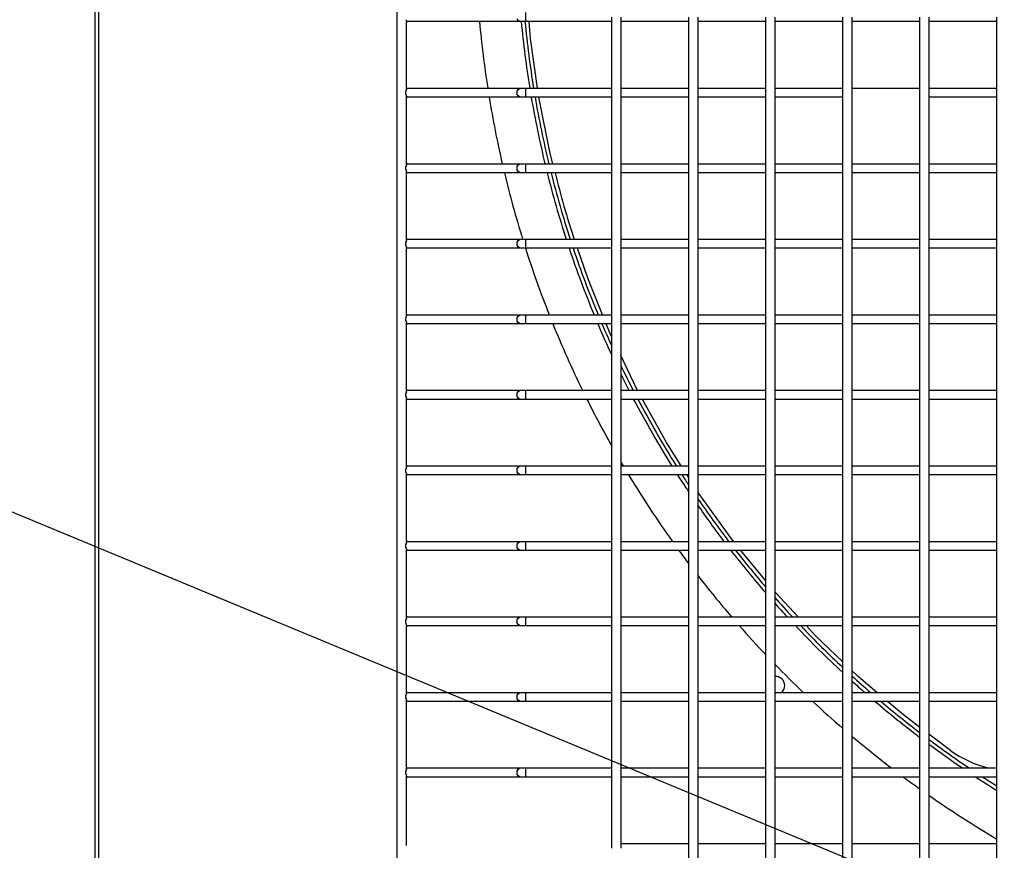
# Model space of a CAD drawing. Header units: millimetres. Extents: x 4 to 3534, y 14 to 98.
# Tile 38 of 161: x 18.18 to 18.506, y 58.299 to 58.574. Entities that reach past the tile are written whole.
import ezdxf

# ---------------------------------------------------------------- set-up
doc = ezdxf.new("R2010")
doc.units = ezdxf.units.MM
doc.header["$MEASUREMENT"] = 0
doc.layers.add('ARQ - EQUIPO CONDENSADORA', color=2, linetype='Continuous')
doc.layers.add('ARQ-TEXTO AMBIENTES', color=2, linetype='Continuous')

msp = doc.modelspace()

# ---------------------------------------------------------------- linework, layer by layer
at = {"layer": 'ARQ - EQUIPO CONDENSADORA', "color": 7, "linetype": 'Continuous'}
for p, q in [((18.20460317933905, 58.22868113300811), (18.20460317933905, 58.98267913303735)), ((18.20585317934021, 58.22868113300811), (18.20585317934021, 58.98267913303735)), ((18.30460317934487, 58.22793013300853), (18.30460317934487, 58.98393013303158)), ((18.34717943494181, 58.57293013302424), (18.34717943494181, 58.57593013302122)), ((18.37560317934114, 58.54942959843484), (18.37560317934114, 58.57442959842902)), ((18.37860317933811, 58.57443013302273), (18.37860317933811, 58.54943013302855)), ((18.40110317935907, 58.54942959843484), (18.40110317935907, 58.57442959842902)), ((18.40410317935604, 58.57443013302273), (18.40410317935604, 58.54943013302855)), ((18.42660317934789, 58.54942959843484), (18.42660317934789, 58.57442959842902)), ((18.42960317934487, 58.57443013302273), (18.42960317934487, 58.54943013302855)), ((18.45210317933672, 58.54942959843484), (18.45210317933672, 58.57442959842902)), ((18.45510317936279, 58.57443013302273), (18.45510317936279, 58.54943013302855)), ((18.47760317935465, 58.54942959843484), (18.47760317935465, 58.57442959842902)), ((18.48060317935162, 58.57443013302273), (18.48060317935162, 58.54943013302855)), ((18.50310317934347, 58.54942959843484), (18.50310317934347, 58.57442959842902)), ((18.30760317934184, 58.55027959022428), (18.30760317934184, 58.57358067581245)), ((18.30810317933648, 58.57293013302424), (18.30760317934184, 58.57293013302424)), ((18.34550209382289, 58.57293013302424), (18.30810317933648, 58.57293013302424)), ((18.34461254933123, 58.57336947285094), (18.34433984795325, 58.57385610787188)), ((18.34502067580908, 58.57304431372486), (18.34461254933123, 58.57336947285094)), ((18.34550209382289, 58.57293013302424), (18.34502067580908, 58.57304431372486)), ((18.34717943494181, 58.57293013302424), (18.34550209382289, 58.57293013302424)), ((18.37560317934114, 58.57293013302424), (18.34717943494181, 58.57293013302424)), ((18.34871636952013, 58.56737176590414), (18.34825363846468, 58.57293013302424)), ((18.40110317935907, 58.57293013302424), (18.37860317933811, 58.57293013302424)), ((18.42660317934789, 58.57293013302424), (18.40410317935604, 58.57293013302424)), ((18.45210317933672, 58.57293013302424), (18.42960317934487, 58.57293013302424)), ((18.47760317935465, 58.57293013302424), (18.45510317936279, 58.57293013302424)), ((18.50310317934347, 58.57293013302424), (18.48060317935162, 58.57293013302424)), ((18.35105554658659, 58.55093013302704), (18.34871636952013, 58.56737176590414)), ((18.30760317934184, 58.55093013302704), (18.30810317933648, 58.55093013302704)), ((18.30760317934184, 58.5252795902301), (18.30760317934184, 58.54858067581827)), ((18.30810317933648, 58.55093013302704), (18.34550209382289, 58.55093013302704)), ((18.34424408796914, 58.54943013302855), (18.34433984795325, 58.55000415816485)), ((18.34433984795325, 58.5488561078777), (18.34424408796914, 58.54943013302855)), ((18.34433984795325, 58.55000415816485), (18.34461254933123, 58.55049079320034)), ((18.34461254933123, 58.54836947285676), (18.34433984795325, 58.5488561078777)), ((18.34461254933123, 58.55049079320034), (18.34502067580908, 58.55081595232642)), ((18.34502067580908, 58.54804431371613), (18.34461254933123, 58.54836947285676)), ((18.34502067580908, 58.55081595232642), (18.34550209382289, 58.55093013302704)), ((18.34550209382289, 58.55093013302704), (18.34717943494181, 58.55093013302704)), ((18.34717943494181, 58.55093013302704), (18.37560317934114, 58.55093013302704)), ((18.34717943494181, 58.54793013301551), (18.34717943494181, 58.55093013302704)), ((18.37560317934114, 58.52442959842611), (18.37560317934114, 58.54942959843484)), ((18.37860317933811, 58.55093013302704), (18.40110317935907, 58.55093013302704)), ((18.37860317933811, 58.54943013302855), (18.37860317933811, 58.52443013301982)), ((18.40110317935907, 58.52442959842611), (18.40110317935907, 58.54942959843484)), ((18.40410317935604, 58.55093013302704), (18.42660317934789, 58.55093013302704)), ((18.40410317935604, 58.54943013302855), (18.40410317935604, 58.52443013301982)), ((18.42660317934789, 58.52442959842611), (18.42660317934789, 58.54942959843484)), ((18.42960317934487, 58.55093013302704), (18.45210317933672, 58.55093013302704)), ((18.42960317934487, 58.54943013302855), (18.42960317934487, 58.52443013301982)), ((18.45210317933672, 58.52442959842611), (18.45210317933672, 58.54942959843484)), ((18.45510317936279, 58.55093013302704), (18.47760317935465, 58.55093013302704)), ((18.45510317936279, 58.54943013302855), (18.45510317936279, 58.52443013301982)), ((18.47760317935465, 58.52442959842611), (18.47760317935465, 58.54942959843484)), ((18.48060317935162, 58.55093013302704), (18.50310317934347, 58.55093013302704)), ((18.48060317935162, 58.54943013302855), (18.48060317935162, 58.52443013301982)), ((18.50310317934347, 58.52442959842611), (18.50310317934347, 58.54942959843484)), ((18.30810317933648, 58.54793013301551), (18.30760317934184, 58.54793013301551)), ((18.34550209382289, 58.54793013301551), (18.30810317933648, 58.54793013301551)), ((18.34550209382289, 58.54793013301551), (18.34502067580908, 58.54804431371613)), ((18.34717943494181, 58.54793013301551), (18.34550209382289, 58.54793013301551)), ((18.37560317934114, 58.54793013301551), (18.34717943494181, 58.54793013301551)), ((18.35526632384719, 58.52924359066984), (18.35149695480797, 58.54793013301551)), ((18.40110317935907, 58.54793013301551), (18.37860317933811, 58.54793013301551)), ((18.42660317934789, 58.54793013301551), (18.40410317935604, 58.54793013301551)), ((18.45210317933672, 58.54793013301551), (18.42960317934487, 58.54793013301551)), ((18.50310317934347, 58.54793013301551), (18.48060317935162, 58.54793013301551)), ((18.35611046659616, 58.52593013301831), (18.35526632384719, 58.52924359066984)), ((18.30760317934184, 58.52593013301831), (18.30810317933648, 58.52593013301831)), ((18.30810317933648, 58.52593013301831), (18.34550209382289, 58.52593013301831)), ((18.34433984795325, 58.52500415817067), (18.34461254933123, 58.52549079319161)), ((18.34461254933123, 58.52549079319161), (18.34502067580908, 58.52581595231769)), ((18.34502067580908, 58.52581595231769), (18.34550209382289, 58.52593013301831)), ((18.34550209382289, 58.52593013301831), (18.34717943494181, 58.52593013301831)), ((18.34717943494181, 58.52593013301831), (18.37560317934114, 58.52593013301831)), ((18.34717943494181, 58.52293013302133), (18.34717943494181, 58.52593013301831)), ((18.37860317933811, 58.52593013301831), (18.40110317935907, 58.52593013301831)), ((18.40410317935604, 58.52593013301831), (18.42660317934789, 58.52593013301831)), ((18.42960317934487, 58.52593013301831), (18.45210317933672, 58.52593013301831)), ((18.45510317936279, 58.52593013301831), (18.47760317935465, 58.52593013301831)), ((18.48060317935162, 58.52593013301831), (18.50310317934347, 58.52593013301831)), ((18.30760317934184, 58.50027959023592), (18.30760317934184, 58.52358067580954)), ((18.30810317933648, 58.52293013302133), (18.30760317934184, 58.52293013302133)), ((18.34550209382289, 58.52293013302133), (18.30810317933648, 58.52293013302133)), ((18.34424408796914, 58.52443013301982), (18.34433984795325, 58.52500415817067)), ((18.34433984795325, 58.52385610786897), (18.34424408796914, 58.52443013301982)), ((18.34461254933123, 58.52336947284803), (18.34433984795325, 58.52385610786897)), ((18.34502067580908, 58.52304431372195), (18.34461254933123, 58.52336947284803)), ((18.34550209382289, 58.52293013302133), (18.34502067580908, 58.52304431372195)), ((18.34717943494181, 58.52293013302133), (18.34550209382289, 58.52293013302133)), ((18.37560317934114, 58.52293013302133), (18.34717943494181, 58.52293013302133)), ((18.37560317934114, 58.49942959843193), (18.37560317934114, 58.52442959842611)), ((18.37860317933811, 58.52443013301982), (18.37860317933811, 58.49943013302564)), ((18.40110317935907, 58.52293013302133), (18.37860317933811, 58.52293013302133)), ((18.40110317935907, 58.49942959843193), (18.40110317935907, 58.52442959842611)), ((18.40410317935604, 58.52443013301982), (18.40410317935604, 58.49943013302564)), ((18.42660317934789, 58.52293013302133), (18.40410317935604, 58.52293013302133)), ((18.42660317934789, 58.49942959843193), (18.42660317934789, 58.52442959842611)), ((18.42960317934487, 58.52443013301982), (18.42960317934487, 58.49943013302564)), ((18.45210317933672, 58.52293013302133), (18.42960317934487, 58.52293013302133)), ((18.45210317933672, 58.49942959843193), (18.45210317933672, 58.52442959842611)), ((18.45510317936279, 58.52443013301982), (18.45510317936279, 58.49943013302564)), ((18.47760317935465, 58.52293013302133), (18.45510317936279, 58.52293013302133)), ((18.47760317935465, 58.49942959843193), (18.47760317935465, 58.52442959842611)), ((18.48060317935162, 58.52443013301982), (18.48060317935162, 58.49943013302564)), ((18.50310317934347, 58.52293013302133), (18.48060317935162, 58.52293013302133)), ((18.50310317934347, 58.49942959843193), (18.50310317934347, 58.52442959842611)), ((18.30760317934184, 58.50093013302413), (18.30810317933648, 58.50093013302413)), ((18.30810317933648, 58.50093013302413), (18.34550209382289, 58.50093013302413)), ((18.34424408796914, 58.49943013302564), (18.34433984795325, 58.50000415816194)), ((18.34433984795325, 58.49885610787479), (18.34424408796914, 58.49943013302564)), ((18.34433984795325, 58.50000415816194), (18.34461254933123, 58.50049079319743)), ((18.34461254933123, 58.50049079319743), (18.34502067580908, 58.50081595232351)), ((18.34502067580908, 58.50081595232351), (18.34550209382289, 58.50093013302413)), ((18.34550209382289, 58.50093013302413), (18.34717943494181, 58.50093013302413)), ((18.34717943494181, 58.50093013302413), (18.37560317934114, 58.50093013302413)), ((18.34717943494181, 58.49793013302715), (18.34717943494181, 58.50093013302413)), ((18.37560317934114, 58.4744295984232), (18.37560317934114, 58.49942959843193)), ((18.37860317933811, 58.50093013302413), (18.40110317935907, 58.50093013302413)), ((18.37860317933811, 58.49943013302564), (18.37860317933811, 58.47443013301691)), ((18.40110317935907, 58.4744295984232), (18.40110317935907, 58.49942959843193)), ((18.40410317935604, 58.50093013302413), (18.42660317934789, 58.50093013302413)), ((18.40410317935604, 58.49943013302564), (18.40410317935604, 58.47443013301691)), ((18.42660317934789, 58.4744295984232), (18.42660317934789, 58.49942959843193)), ((18.42960317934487, 58.50093013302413), (18.45210317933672, 58.50093013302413)), ((18.42960317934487, 58.49943013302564), (18.42960317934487, 58.47443013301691)), ((18.45210317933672, 58.4744295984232), (18.45210317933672, 58.49942959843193)), ((18.45510317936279, 58.50093013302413), (18.47760317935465, 58.50093013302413)), ((18.45510317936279, 58.49943013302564), (18.45510317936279, 58.47443013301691)), ((18.47760317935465, 58.4744295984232), (18.47760317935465, 58.49942959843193)), ((18.48060317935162, 58.50093013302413), (18.50310317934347, 58.50093013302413)), ((18.48060317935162, 58.49943013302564), (18.48060317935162, 58.47443013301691)), ((18.50310317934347, 58.4744295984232), (18.50310317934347, 58.49942959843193)), ((18.30760317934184, 58.47527959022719), (18.30760317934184, 58.49858067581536)), ((18.30810317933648, 58.49793013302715), (18.30760317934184, 58.49793013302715)), ((18.34550209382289, 58.49793013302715), (18.30810317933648, 58.49793013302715)), ((18.34461254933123, 58.49836947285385), (18.34433984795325, 58.49885610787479)), ((18.34502067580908, 58.49804431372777), (18.34461254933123, 58.49836947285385)), ((18.34550209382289, 58.49793013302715), (18.34502067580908, 58.49804431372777)), ((18.34717943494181, 58.49793013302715), (18.34550209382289, 58.49793013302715)), ((18.37560317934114, 58.49793013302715), (18.34717943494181, 58.49793013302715)), ((18.36767723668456, 58.48799151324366), (18.36421552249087, 58.49793013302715)), ((18.40110317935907, 58.49793013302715), (18.37860317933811, 58.49793013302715)), ((18.42660317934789, 58.49793013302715), (18.40410317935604, 58.49793013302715)), ((18.45210317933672, 58.49793013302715), (18.42960317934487, 58.49793013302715)), ((18.47760317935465, 58.49793013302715), (18.45510317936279, 58.49793013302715)), ((18.50310317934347, 58.49793013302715), (18.48060317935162, 58.49793013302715)), ((18.3725862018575, 58.4759301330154), (18.36767723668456, 58.48799151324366)), ((18.30760317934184, 58.4759301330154), (18.30810317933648, 58.4759301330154)), ((18.30760317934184, 58.45027959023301), (18.30760317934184, 58.47358067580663)), ((18.30810317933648, 58.4759301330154), (18.34550209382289, 58.4759301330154)), ((18.34424408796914, 58.47443013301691), (18.34433984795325, 58.47500415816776)), ((18.34433984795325, 58.47385610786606), (18.34424408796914, 58.47443013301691)), ((18.34433984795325, 58.47500415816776), (18.34461254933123, 58.4754907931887)), ((18.34461254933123, 58.47336947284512), (18.34433984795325, 58.47385610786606)), ((18.34461254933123, 58.4754907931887), (18.34502067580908, 58.47581595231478)), ((18.34502067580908, 58.47304431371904), (18.34461254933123, 58.47336947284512)), ((18.34502067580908, 58.47581595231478), (18.34550209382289, 58.4759301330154)), ((18.34550209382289, 58.4759301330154), (18.34717943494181, 58.4759301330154)), ((18.34717943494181, 58.4759301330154), (18.37560317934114, 58.4759301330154)), ((18.34717943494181, 58.47293013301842), (18.34717943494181, 58.4759301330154)), ((18.37560317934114, 58.44942959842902), (18.37560317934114, 58.4744295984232)), ((18.37860317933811, 58.4759301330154), (18.40110317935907, 58.4759301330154)), ((18.37860317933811, 58.47443013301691), (18.37860317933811, 58.44943013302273)), ((18.40110317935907, 58.44942959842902), (18.40110317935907, 58.4744295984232)), ((18.40410317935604, 58.4759301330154), (18.42660317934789, 58.4759301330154)), ((18.40410317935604, 58.47443013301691), (18.40410317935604, 58.44943013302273)), ((18.42660317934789, 58.44942959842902), (18.42660317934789, 58.4744295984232)), ((18.42960317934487, 58.4759301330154), (18.45210317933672, 58.4759301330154)), ((18.42960317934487, 58.47443013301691), (18.42960317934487, 58.44943013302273)), ((18.45210317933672, 58.44942959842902), (18.45210317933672, 58.4744295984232)), ((18.45510317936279, 58.4759301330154), (18.47760317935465, 58.4759301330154)), ((18.45510317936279, 58.47443013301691), (18.45510317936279, 58.44943013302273)), ((18.47760317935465, 58.44942959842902), (18.47760317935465, 58.4744295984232)), ((18.48060317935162, 58.4759301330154), (18.50310317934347, 58.4759301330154)), ((18.48060317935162, 58.47443013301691), (18.48060317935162, 58.44943013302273)), ((18.50310317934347, 58.44942959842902), (18.50310317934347, 58.4744295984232)), ((18.30810317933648, 58.47293013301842), (18.30760317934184, 58.47293013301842)), ((18.34550209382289, 58.47293013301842), (18.30810317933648, 58.47293013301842)), ((18.34550209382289, 58.47293013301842), (18.34502067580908, 58.47304431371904)), ((18.34717943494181, 58.47293013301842), (18.34550209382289, 58.47293013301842)), ((18.37560317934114, 58.47293013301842), (18.34717943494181, 58.47293013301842)), ((18.37523881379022, 58.46941263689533), (18.37380719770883, 58.47293013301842)), ((18.40110317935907, 58.47293013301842), (18.37860317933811, 58.47293013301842)), ((18.42660317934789, 58.47293013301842), (18.40410317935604, 58.47293013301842)), ((18.45210317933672, 58.47293013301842), (18.42960317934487, 58.47293013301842)), ((18.47760317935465, 58.47293013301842), (18.45510317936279, 58.47293013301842)), ((18.50310317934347, 58.47293013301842), (18.48060317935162, 58.47293013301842)), ((18.37560317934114, 58.46865206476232), (18.37523881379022, 58.46941263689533)), ((18.38400675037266, 58.45111055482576), (18.37860317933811, 58.46238990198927)), ((18.30760317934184, 58.45093013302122), (18.30810317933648, 58.45093013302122)), ((18.30810317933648, 58.45093013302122), (18.34550209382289, 58.45093013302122)), ((18.34433984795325, 58.45000415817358), (18.34461254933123, 58.45049079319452)), ((18.34461254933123, 58.45049079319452), (18.34502067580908, 58.4508159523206)), ((18.34502067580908, 58.4508159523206), (18.34550209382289, 58.45093013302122)), ((18.34550209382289, 58.45093013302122), (18.34717943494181, 58.45093013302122)), ((18.34717943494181, 58.45093013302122), (18.37560317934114, 58.45093013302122)), ((18.34717943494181, 58.44793013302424), (18.34717943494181, 58.45093013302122)), ((18.37860317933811, 58.45093013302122), (18.40110317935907, 58.45093013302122)), ((18.38410695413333, 58.45093013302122), (18.38400675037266, 58.45111055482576)), ((18.40410317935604, 58.45093013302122), (18.42660317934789, 58.45093013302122)), ((18.42960317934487, 58.45093013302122), (18.45210317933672, 58.45093013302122)), ((18.45510317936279, 58.45093013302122), (18.47760317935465, 58.45093013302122)), ((18.48060317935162, 58.45093013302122), (18.50310317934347, 58.45093013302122)), ((18.30760317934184, 58.42527959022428), (18.30760317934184, 58.44858067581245)), ((18.30810317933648, 58.44793013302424), (18.30760317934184, 58.44793013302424)), ((18.34550209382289, 58.44793013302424), (18.30810317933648, 58.44793013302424)), ((18.34424408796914, 58.44943013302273), (18.34433984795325, 58.45000415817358)), ((18.34433984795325, 58.44885610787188), (18.34424408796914, 58.44943013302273)), ((18.34461254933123, 58.44836947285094), (18.34433984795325, 58.44885610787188)), ((18.34502067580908, 58.44804431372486), (18.34461254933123, 58.44836947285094)), ((18.34550209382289, 58.44793013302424), (18.34502067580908, 58.44804431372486)), ((18.34717943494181, 58.44793013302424), (18.34550209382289, 58.44793013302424)), ((18.37560317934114, 58.44793013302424), (18.34717943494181, 58.44793013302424)), ((18.37560317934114, 58.42442959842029), (18.37560317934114, 58.44942959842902)), ((18.37860317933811, 58.44943013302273), (18.37860317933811, 58.424430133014)), ((18.40110317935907, 58.44793013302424), (18.37860317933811, 58.44793013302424)), ((18.3937283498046, 58.43360633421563), (18.38577311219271, 58.44793013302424)), ((18.40110317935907, 58.42442959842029), (18.40110317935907, 58.44942959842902)), ((18.40410317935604, 58.44943013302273), (18.40410317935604, 58.424430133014)), ((18.42660317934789, 58.44793013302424), (18.40410317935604, 58.44793013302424)), ((18.42660317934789, 58.42442959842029), (18.42660317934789, 58.44942959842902)), ((18.42960317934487, 58.44943013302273), (18.42960317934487, 58.424430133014)), ((18.45210317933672, 58.44793013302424), (18.42960317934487, 58.44793013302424)), ((18.45210317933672, 58.42442959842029), (18.45210317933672, 58.44942959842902)), ((18.45510317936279, 58.44943013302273), (18.45510317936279, 58.424430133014)), ((18.47760317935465, 58.44793013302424), (18.45510317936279, 58.44793013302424)), ((18.47760317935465, 58.42442959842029), (18.47760317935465, 58.44942959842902)), ((18.48060317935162, 58.44943013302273), (18.48060317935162, 58.424430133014)), ((18.50310317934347, 58.44793013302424), (18.48060317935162, 58.44793013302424)), ((18.50310317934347, 58.42442959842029), (18.50310317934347, 58.44942959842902)), ((18.39861128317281, 58.42593013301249), (18.3937283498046, 58.43360633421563)), ((18.30760317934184, 58.42593013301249), (18.30810317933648, 58.42593013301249)), ((18.30810317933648, 58.42593013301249), (18.34550209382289, 58.42593013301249)), ((18.34424408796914, 58.424430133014), (18.34433984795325, 58.42500415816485)), ((18.34433984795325, 58.42385610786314), (18.34424408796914, 58.424430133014)), ((18.34433984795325, 58.42500415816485), (18.34461254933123, 58.42549079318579)), ((18.34461254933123, 58.42549079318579), (18.34502067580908, 58.42581595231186)), ((18.34502067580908, 58.42581595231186), (18.34550209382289, 58.42593013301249)), ((18.34550209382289, 58.42593013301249), (18.34717943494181, 58.42593013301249)), ((18.34717943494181, 58.42593013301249), (18.37560317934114, 58.42593013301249)), ((18.34717943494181, 58.42293013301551), (18.34717943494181, 58.42593013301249)), ((18.37560317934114, 58.39942959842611), (18.37560317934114, 58.42442959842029)), ((18.37860317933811, 58.42593013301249), (18.40110317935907, 58.42593013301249)), ((18.37860317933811, 58.424430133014), (18.37860317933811, 58.39943013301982)), ((18.40110317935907, 58.39942959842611), (18.40110317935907, 58.42442959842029)), ((18.40410317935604, 58.42593013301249), (18.42660317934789, 58.42593013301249)), ((18.40410317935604, 58.424430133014), (18.40410317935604, 58.39943013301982)), ((18.42660317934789, 58.39942959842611), (18.42660317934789, 58.42442959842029)), ((18.42960317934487, 58.42593013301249), (18.45210317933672, 58.42593013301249)), ((18.42960317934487, 58.424430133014), (18.42960317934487, 58.39943013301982)), ((18.45210317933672, 58.39942959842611), (18.45210317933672, 58.42442959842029)), ((18.45510317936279, 58.42593013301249), (18.47760317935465, 58.42593013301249)), ((18.45510317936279, 58.424430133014), (18.45510317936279, 58.39943013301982)), ((18.47760317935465, 58.39942959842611), (18.47760317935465, 58.42442959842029)), ((18.48060317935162, 58.42593013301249), (18.50310317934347, 58.42593013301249)), ((18.48060317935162, 58.424430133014), (18.48060317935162, 58.39943013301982)), ((18.50310317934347, 58.39942959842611), (18.50310317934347, 58.42442959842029)), ((18.30760317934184, 58.4002795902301), (18.30760317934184, 58.42358067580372)), ((18.30810317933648, 58.42293013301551), (18.30760317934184, 58.42293013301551)), ((18.34550209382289, 58.42293013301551), (18.30810317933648, 58.42293013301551)), ((18.34461254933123, 58.42336947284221), (18.34433984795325, 58.42385610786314)), ((18.34502067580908, 58.42304431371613), (18.34461254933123, 58.42336947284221)), ((18.34550209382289, 58.42293013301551), (18.34502067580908, 58.42304431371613)), ((18.34717943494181, 58.42293013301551), (18.34550209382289, 58.42293013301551)), ((18.37560317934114, 58.42293013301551), (18.34717943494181, 58.42293013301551)), ((18.40110317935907, 58.42293013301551), (18.37860317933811, 58.42293013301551)), ((18.40110317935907, 58.42201275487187), (18.40051962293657, 58.42293013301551)), ((18.42660317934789, 58.42293013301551), (18.40410317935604, 58.42293013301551)), ((18.45210317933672, 58.42293013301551), (18.42960317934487, 58.42293013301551)), ((18.47760317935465, 58.42293013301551), (18.45510317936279, 58.42293013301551)), ((18.50310317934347, 58.42293013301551), (18.48060317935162, 58.42293013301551)), ((18.40442173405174, 58.4167958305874), (18.40410317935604, 58.4172966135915)), ((18.4159262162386, 58.40093013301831), (18.40442173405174, 58.4167958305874)), ((18.30760317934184, 58.40093013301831), (18.30810317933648, 58.40093013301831)), ((18.30760317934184, 58.37527959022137), (18.30760317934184, 58.39858067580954)), ((18.30810317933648, 58.40093013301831), (18.34550209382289, 58.40093013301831)), ((18.34424408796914, 58.39943013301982), (18.34433984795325, 58.40000415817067)), ((18.34433984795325, 58.39885610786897), (18.34424408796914, 58.39943013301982)), ((18.34433984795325, 58.40000415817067), (18.34461254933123, 58.40049079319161)), ((18.34461254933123, 58.39836947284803), (18.34433984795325, 58.39885610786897)), ((18.34461254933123, 58.40049079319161), (18.34502067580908, 58.40081595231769)), ((18.34502067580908, 58.39804431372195), (18.34461254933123, 58.39836947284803)), ((18.34502067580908, 58.40081595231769), (18.34550209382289, 58.40093013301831)), ((18.34550209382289, 58.40093013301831), (18.34717943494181, 58.40093013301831)), ((18.34717943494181, 58.40093013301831), (18.37560317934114, 58.40093013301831)), ((18.34717943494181, 58.39793013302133), (18.34717943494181, 58.40093013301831)), ((18.37560317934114, 58.37442959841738), (18.37560317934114, 58.39942959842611)), ((18.37860317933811, 58.40093013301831), (18.40110317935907, 58.40093013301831)), ((18.37860317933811, 58.39943013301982), (18.37860317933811, 58.37443013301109)), ((18.40110317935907, 58.37442959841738), (18.40110317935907, 58.39942959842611)), ((18.40410317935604, 58.40093013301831), (18.42660317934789, 58.40093013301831)), ((18.40410317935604, 58.39943013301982), (18.40410317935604, 58.37443013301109)), ((18.42660317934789, 58.37442959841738), (18.42660317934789, 58.39942959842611)), ((18.42960317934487, 58.40093013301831), (18.45210317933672, 58.40093013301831)), ((18.42960317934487, 58.39943013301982), (18.42960317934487, 58.37443013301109)), ((18.45210317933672, 58.37442959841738), (18.45210317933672, 58.39942959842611)), ((18.45510317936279, 58.40093013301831), (18.47760317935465, 58.40093013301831)), ((18.45510317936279, 58.39943013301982), (18.45510317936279, 58.37443013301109)), ((18.47760317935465, 58.37442959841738), (18.47760317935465, 58.39942959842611)), ((18.48060317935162, 58.40093013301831), (18.50310317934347, 58.40093013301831)), ((18.48060317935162, 58.39943013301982), (18.48060317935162, 58.37443013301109)), ((18.50310317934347, 58.37442959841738), (18.50310317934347, 58.39942959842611)), ((18.30810317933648, 58.39793013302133), (18.30760317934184, 58.39793013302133)), ((18.34550209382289, 58.39793013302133), (18.30810317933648, 58.39793013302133)), ((18.34550209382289, 58.39793013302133), (18.34502067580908, 58.39804431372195)), ((18.34717943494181, 58.39793013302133), (18.34550209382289, 58.39793013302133)), ((18.37560317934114, 58.39793013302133), (18.34717943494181, 58.39793013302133)), ((18.40110317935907, 58.39793013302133), (18.37860317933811, 58.39793013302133)), ((18.42660317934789, 58.39793013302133), (18.40410317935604, 58.39793013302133)), ((18.42660317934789, 58.38785797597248), (18.4183024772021, 58.39793013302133)), ((18.45210317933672, 58.39793013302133), (18.42960317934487, 58.39793013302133)), ((18.47760317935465, 58.39793013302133), (18.45510317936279, 58.39793013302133)), ((18.50310317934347, 58.39793013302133), (18.48060317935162, 58.39793013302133)), ((18.42979310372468, 58.38398728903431), (18.42960317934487, 58.3842177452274)), ((18.43728866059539, 58.37593013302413), (18.42979310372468, 58.38398728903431)), ((18.30760317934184, 58.37593013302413), (18.30810317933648, 58.37593013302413)), ((18.30810317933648, 58.37593013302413), (18.34550209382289, 58.37593013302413)), ((18.34433984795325, 58.37500415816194), (18.34461254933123, 58.37549079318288)), ((18.34461254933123, 58.37549079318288), (18.34502067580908, 58.37581595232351)), ((18.34502067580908, 58.37581595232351), (18.34550209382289, 58.37593013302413)), ((18.34550209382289, 58.37593013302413), (18.34717943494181, 58.37593013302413)), ((18.34717943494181, 58.37593013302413), (18.37560317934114, 58.37593013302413)), ((18.34717943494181, 58.3729301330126), (18.34717943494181, 58.37593013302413)), ((18.37860317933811, 58.37593013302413), (18.40110317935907, 58.37593013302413)), ((18.40410317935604, 58.37593013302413), (18.42660317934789, 58.37593013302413)), ((18.42960317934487, 58.37593013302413), (18.45210317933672, 58.37593013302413)), ((18.45510317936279, 58.37593013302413), (18.47760317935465, 58.37593013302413)), ((18.48060317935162, 58.37593013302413), (18.50310317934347, 58.37593013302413)), ((18.30760317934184, 58.35027959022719), (18.30760317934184, 58.37358067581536)), ((18.30810317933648, 58.3729301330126), (18.30760317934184, 58.3729301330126)), ((18.34550209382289, 58.3729301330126), (18.30810317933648, 58.3729301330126)), ((18.34424408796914, 58.37443013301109), (18.34433984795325, 58.37500415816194)), ((18.34433984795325, 58.37385610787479), (18.34424408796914, 58.37443013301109)), ((18.34461254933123, 58.3733694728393), (18.34433984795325, 58.37385610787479)), ((18.34502067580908, 58.37304431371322), (18.34461254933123, 58.3733694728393)), ((18.34550209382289, 58.3729301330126), (18.34502067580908, 58.37304431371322)), ((18.34717943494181, 58.3729301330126), (18.34550209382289, 58.3729301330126)), ((18.37560317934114, 58.3729301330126), (18.34717943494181, 58.3729301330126)), ((18.37560317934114, 58.3494295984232), (18.37560317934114, 58.37442959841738)), ((18.37860317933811, 58.37443013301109), (18.37860317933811, 58.34943013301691)), ((18.40110317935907, 58.3729301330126), (18.37860317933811, 58.3729301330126)), ((18.40110317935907, 58.3494295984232), (18.40110317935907, 58.37442959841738)), ((18.40410317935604, 58.37443013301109), (18.40410317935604, 58.34943013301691)), ((18.42660317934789, 58.3729301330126), (18.40410317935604, 58.3729301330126)), ((18.42660317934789, 58.3494295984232), (18.42660317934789, 58.37442959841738)), ((18.42960317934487, 58.37443013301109), (18.42960317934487, 58.34943013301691)), ((18.45210317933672, 58.3729301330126), (18.42960317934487, 58.3729301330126)), ((18.44307394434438, 58.36971139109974), (18.44007955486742, 58.3729301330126)), ((18.45210317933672, 58.3494295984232), (18.45210317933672, 58.37442959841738)), ((18.45510317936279, 58.37443013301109), (18.45510317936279, 58.34943013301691)), ((18.47760317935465, 58.3729301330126), (18.45510317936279, 58.3729301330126)), ((18.47760317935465, 58.3494295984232), (18.47760317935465, 58.37442959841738)), ((18.48060317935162, 58.37443013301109), (18.48060317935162, 58.34943013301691)), ((18.50310317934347, 58.3729301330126), (18.48060317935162, 58.3729301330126)), ((18.50310317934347, 58.3494295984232), (18.50310317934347, 58.37442959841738)), ((18.45210317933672, 58.36107837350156), (18.44307394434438, 58.36971139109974)), ((18.45731757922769, 58.35609278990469), (18.45510317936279, 58.35821001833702)), ((18.46339213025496, 58.3509301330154), (18.45731757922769, 58.35609278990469)), ((18.30760317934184, 58.3509301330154), (18.30810317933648, 58.3509301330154)), ((18.30810317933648, 58.3509301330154), (18.34550209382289, 58.3509301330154)), ((18.34424408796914, 58.34943013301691), (18.34433984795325, 58.35000415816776)), ((18.34433984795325, 58.34885610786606), (18.34424408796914, 58.34943013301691)), ((18.34433984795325, 58.35000415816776), (18.34461254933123, 58.3504907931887)), ((18.34461254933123, 58.3504907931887), (18.34502067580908, 58.35081595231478)), ((18.34502067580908, 58.35081595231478), (18.34550209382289, 58.3509301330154)), ((18.34550209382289, 58.3509301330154), (18.34717943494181, 58.3509301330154)), ((18.34717943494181, 58.3509301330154), (18.37560317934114, 58.3509301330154)), ((18.34717943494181, 58.34793013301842), (18.34717943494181, 58.3509301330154)), ((18.37560317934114, 58.32442959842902), (18.37560317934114, 58.3494295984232)), ((18.37860317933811, 58.3509301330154), (18.40110317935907, 58.3509301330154)), ((18.37860317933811, 58.34943013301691), (18.37860317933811, 58.32443013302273)), ((18.40110317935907, 58.32442959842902), (18.40110317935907, 58.3494295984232)), ((18.40410317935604, 58.3509301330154), (18.42660317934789, 58.3509301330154)), ((18.40410317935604, 58.34943013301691), (18.40410317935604, 58.32443013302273)), ((18.42660317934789, 58.32442959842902), (18.42660317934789, 58.3494295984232)), ((18.42960317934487, 58.3509301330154), (18.45210317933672, 58.3509301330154)), ((18.42960317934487, 58.34943013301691), (18.42960317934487, 58.32443013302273)), ((18.45210317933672, 58.32442959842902), (18.45210317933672, 58.3494295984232)), ((18.45510317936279, 58.3509301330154), (18.47760317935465, 58.3509301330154)), ((18.45510317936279, 58.34943013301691), (18.45510317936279, 58.32443013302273)), ((18.47760317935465, 58.32442959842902), (18.47760317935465, 58.3494295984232)), ((18.48060317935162, 58.3509301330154), (18.50310317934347, 58.3509301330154)), ((18.48060317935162, 58.34943013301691), (18.48060317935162, 58.32443013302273)), ((18.50310317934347, 58.32442959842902), (18.50310317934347, 58.3494295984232)), ((18.30760317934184, 58.32527959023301), (18.30760317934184, 58.34858067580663)), ((18.30810317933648, 58.34793013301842), (18.30760317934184, 58.34793013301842)), ((18.34550209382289, 58.34793013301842), (18.30810317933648, 58.34793013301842)), ((18.34461254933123, 58.34836947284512), (18.34433984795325, 58.34885610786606)), ((18.34502067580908, 58.34804431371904), (18.34461254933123, 58.34836947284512)), ((18.34550209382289, 58.34793013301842), (18.34502067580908, 58.34804431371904)), ((18.34717943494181, 58.34793013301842), (18.34550209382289, 58.34793013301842)), ((18.37560317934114, 58.34793013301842), (18.34717943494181, 58.34793013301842)), ((18.40110317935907, 58.34793013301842), (18.37860317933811, 58.34793013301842)), ((18.42660317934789, 58.34793013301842), (18.40410317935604, 58.34793013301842)), ((18.45210317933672, 58.34793013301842), (18.42960317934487, 58.34793013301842)), ((18.47760317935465, 58.34793013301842), (18.45510317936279, 58.34793013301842)), ((18.472177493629, 58.34346360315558), (18.46692202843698, 58.34793013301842)), ((18.50310317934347, 58.34793013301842), (18.48060317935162, 58.34793013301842)), ((18.47760317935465, 58.33937050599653), (18.472177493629, 58.34346360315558)), ((18.48770703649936, 58.33174823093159), (18.48060317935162, 58.33710732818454)), ((18.30760317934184, 58.32593013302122), (18.30810317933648, 58.32593013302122)), ((18.30760317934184, 58.30027959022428), (18.30760317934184, 58.32358067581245)), ((18.30810317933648, 58.32593013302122), (18.34550209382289, 58.32593013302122)), ((18.34424408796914, 58.32443013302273), (18.34433984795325, 58.32500415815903)), ((18.34433984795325, 58.32385610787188), (18.34424408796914, 58.32443013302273)), ((18.34433984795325, 58.32500415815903), (18.34461254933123, 58.32549079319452)), ((18.34461254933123, 58.32336947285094), (18.34433984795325, 58.32385610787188)), ((18.34461254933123, 58.32549079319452), (18.34502067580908, 58.3258159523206)), ((18.34502067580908, 58.32304431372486), (18.34461254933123, 58.32336947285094)), ((18.34502067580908, 58.3258159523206), (18.34550209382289, 58.32593013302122)), ((18.34550209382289, 58.32593013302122), (18.34717943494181, 58.32593013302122)), ((18.34717943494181, 58.32593013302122), (18.37560317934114, 58.32593013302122)), ((18.34717943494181, 58.32293013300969), (18.34717943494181, 58.32593013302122)), ((18.37560317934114, 58.29942959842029), (18.37560317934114, 58.32442959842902)), ((18.37860317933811, 58.32593013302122), (18.40110317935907, 58.32593013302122)), ((18.37860317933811, 58.32443013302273), (18.37860317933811, 58.299430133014)), ((18.40110317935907, 58.29942959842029), (18.40110317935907, 58.32442959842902)), ((18.40410317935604, 58.32593013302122), (18.42660317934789, 58.32593013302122)), ((18.40410317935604, 58.32443013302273), (18.40410317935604, 58.299430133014)), ((18.42660317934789, 58.29942959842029), (18.42660317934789, 58.32442959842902)), ((18.42960317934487, 58.32593013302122), (18.45210317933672, 58.32593013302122)), ((18.42960317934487, 58.32443013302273), (18.42960317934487, 58.299430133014)), ((18.45210317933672, 58.29942959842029), (18.45210317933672, 58.32442959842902)), ((18.45510317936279, 58.32593013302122), (18.47760317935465, 58.32593013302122)), ((18.45510317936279, 58.32443013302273), (18.45510317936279, 58.299430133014)), ((18.47760317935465, 58.29942959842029), (18.47760317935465, 58.32442959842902)), ((18.48060317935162, 58.32593013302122), (18.50310317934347, 58.32593013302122)), ((18.48060317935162, 58.32443013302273), (18.48060317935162, 58.299430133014)), ((18.50310317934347, 58.29942959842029), (18.50310317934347, 58.32442959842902)), ((18.30810317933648, 58.32293013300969), (18.30760317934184, 58.32293013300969)), ((18.34550209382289, 58.32293013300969), (18.30810317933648, 58.32293013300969)), ((18.34550209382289, 58.32293013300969), (18.34502067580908, 58.32304431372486)), ((18.34717943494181, 58.32293013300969), (18.34550209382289, 58.32293013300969)), ((18.37560317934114, 58.32293013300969), (18.34717943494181, 58.32293013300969)), ((18.40110317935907, 58.32293013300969), (18.37860317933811, 58.32293013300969)), ((18.42660317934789, 58.32293013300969), (18.40410317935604, 58.32293013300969)), ((18.45210317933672, 58.32293013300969), (18.42960317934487, 58.32293013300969)), ((18.47760317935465, 58.32293013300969), (18.45510317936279, 58.32293013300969)), ((18.50310317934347, 58.32293013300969), (18.48060317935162, 58.32293013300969)), ((18.37860317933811, 58.30093013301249), (18.40110317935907, 58.30093013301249)), ((18.40410317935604, 58.30093013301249), (18.42660317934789, 58.30093013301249)), ((18.42960317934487, 58.30093013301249), (18.45210317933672, 58.30093013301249)), ((18.45510317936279, 58.30093013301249), (18.47760317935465, 58.30093013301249)), ((18.48060317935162, 58.30093013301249), (18.50310317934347, 58.30093013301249)), ((18.40110317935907, 58.27148050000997), (18.40110317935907, 58.29942959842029)), ((18.40410317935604, 58.299430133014), (18.40410317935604, 58.27148050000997)), ((18.42660317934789, 58.27148050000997), (18.42660317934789, 58.29942959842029)), ((18.42960317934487, 58.299430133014), (18.42960317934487, 58.27148050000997)), ((18.45210317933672, 58.27148050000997), (18.45210317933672, 58.29942959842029)), ((18.45510317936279, 58.299430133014), (18.45510317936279, 58.27148050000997)), ((18.47760317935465, 58.27148050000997), (18.47760317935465, 58.29942959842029)), ((18.48060317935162, 58.299430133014), (18.48060317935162, 58.27148050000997)), ((18.50310317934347, 58.27148050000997), (18.50310317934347, 58.29942959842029))]:
    msp.add_line(p, q, dxfattribs=at)
for centre, radius, start, end in [((18.30814758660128, 58.57355401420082), 0.0006254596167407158, 209.4935035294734, 265.9286084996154), ((18.68160417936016, 58.60493113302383), 0.3512500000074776, 185.2272405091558, 188.8436988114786), ((18.68160417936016, 58.60493113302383), 0.3375000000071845, 185.4408319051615, 189.2070682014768), ((18.68160417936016, 58.60493113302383), 0.3362500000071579, 185.4611194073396, 189.2415945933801), ((18.30859338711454, 58.54943013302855), 0.001304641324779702, 139.3751080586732, 220.6248919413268), ((18.30814758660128, 58.55030625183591), 0.0006254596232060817, 94.07139201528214, 150.5064965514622), ((18.30814758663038, 58.5485540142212), 0.0006254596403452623, 209.4935040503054, 265.9286070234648), ((18.68160417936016, 58.60493113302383), 0.3512500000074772, 189.3392852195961, 192.9978139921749), ((18.68160417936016, 58.60493113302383), 0.3375000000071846, 189.7233952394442, 193.5372235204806), ((18.68160417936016, 58.60493113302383), 0.3362500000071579, 189.7598947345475, 193.5885111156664), ((18.30859338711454, 58.52443013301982), 0.001304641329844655, 139.3751082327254, 220.6248917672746), ((18.30814758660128, 58.52530625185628), 0.0006254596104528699, 94.07139163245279, 150.5064976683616), ((18.30814758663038, 58.52355401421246), 0.0006254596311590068, 209.4935033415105, 265.9286073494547), ((18.68160417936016, 58.60493113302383), 0.351250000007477, 193.5005562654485, 197.2228054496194), ((18.68160417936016, 58.60493113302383), 0.3375000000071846, 194.0616580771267, 197.9478431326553), ((18.68160417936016, 58.60493113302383), 0.336250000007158, 194.1150135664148, 198.0168487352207), ((18.60600044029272, 58.58232273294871), 0.2561075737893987, 193.4092468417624, 198.5303108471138), ((18.30859338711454, 58.49943013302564), 0.001304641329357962, 139.3751082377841, 220.6248917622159), ((18.30814758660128, 58.50030625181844), 0.000625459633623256, 94.07139223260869, 150.5064954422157), ((18.30814758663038, 58.49855401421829), 0.0006254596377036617, 209.4935041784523, 265.9286072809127), ((18.68160417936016, 58.60493113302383), 0.3512500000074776, 197.7358559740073, 201.5468955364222), ((18.68160417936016, 58.60493113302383), 0.3375000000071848, 198.4840107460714, 202.4715840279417), ((18.68160417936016, 58.60493113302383), 0.3362500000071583, 198.5552267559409, 202.559713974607), ((18.30859338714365, 58.47443013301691), 0.001304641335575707, 139.3751084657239, 220.6248915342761), ((18.30814758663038, 58.47530625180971), 0.0006254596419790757, 94.07139281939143, 150.5064953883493), ((18.30814758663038, 58.47355401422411), 0.0006254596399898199, 209.4935050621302, 265.9286075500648), ((18.68160417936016, 58.60493113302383), 0.3512500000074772, 202.0739863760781, 206.0041987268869), ((18.68160417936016, 58.60493113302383), 0.3375000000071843, 203.0238381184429, 204.9508986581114), ((18.68160417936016, 58.60493113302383), 0.3362500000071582, 203.1143843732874, 204.4890996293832), ((18.68160417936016, 58.60493113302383), 0.3362500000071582, 205.6945568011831, 207.2578387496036), ((18.68160417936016, 58.60493113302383), 0.3375000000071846, 206.1321283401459, 207.1485620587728), ((18.30859338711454, 58.44943013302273), 0.001304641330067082, 139.3751082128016, 220.6248917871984), ((18.30814758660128, 58.45030625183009), 0.0006254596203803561, 94.07139161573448, 150.5064961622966), ((18.30814758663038, 58.44855401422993), 0.000625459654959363, 209.4935049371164, 265.9286063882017), ((18.68160417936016, 58.60493113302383), 0.3512500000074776, 206.5499561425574, 209.4042699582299), ((18.68160417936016, 58.60493113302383), 0.3375000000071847, 207.7223993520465, 212.0306829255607), ((18.68160417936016, 58.60493113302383), 0.3362500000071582, 207.8343883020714, 212.1640331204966), ((18.30859338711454, 58.424430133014), 0.001304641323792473, 139.375107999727, 220.624892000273), ((18.30814758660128, 58.42530625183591), 0.0006254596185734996, 94.07139138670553, 150.5064959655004), ((18.68160417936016, 58.60493113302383), 0.3512500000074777, 210.3861123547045, 210.6379479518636), ((18.30814758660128, 58.42355401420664), 0.0006254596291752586, 209.493503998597, 265.9286078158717), ((18.68160417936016, 58.60493113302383), 0.3512500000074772, 211.2083937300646, 215.5058281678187), ((18.68160417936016, 58.60493113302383), 0.3375000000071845, 212.6334292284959, 213.7866490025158), ((18.68160417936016, 58.60493113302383), 0.3362500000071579, 212.7699249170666, 213.4669853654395), ((18.68160417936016, 58.60493113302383), 0.336250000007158, 214.3829296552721, 217.3508701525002), ((18.68160417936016, 58.60493113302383), 0.3375000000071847, 214.691832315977, 217.1890882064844), ((18.30859338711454, 58.39943013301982), 0.001304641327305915, 139.3751081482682, 220.6248918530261), ((18.30814758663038, 58.40030625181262), 0.0006254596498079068, 94.07139329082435, 150.5064951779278), ((18.30814758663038, 58.39855401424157), 0.0006254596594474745, 209.4935055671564, 265.9286063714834), ((18.68160417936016, 58.60493113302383), 0.3512500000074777, 216.1092426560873, 217.0053454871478), ((18.68160417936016, 58.60493113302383), 0.3375000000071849, 217.8311318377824, 220.9258041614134), ((18.68160417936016, 58.60493113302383), 0.3362500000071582, 217.9967195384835, 220.6795278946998), ((18.68160417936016, 58.60493113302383), 0.3512500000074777, 217.8108966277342, 220.6895517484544), ((18.68160417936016, 58.60493113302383), 0.3362500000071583, 221.4576445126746, 222.925268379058), ((18.68160417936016, 58.60493113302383), 0.3375000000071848, 221.6972913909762, 222.7282141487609), ((18.30814758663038, 58.37530625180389), 0.0006254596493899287, 94.0713931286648, 150.5064949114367), ((18.30859338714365, 58.37443013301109), 0.001304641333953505, 139.375108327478, 220.624891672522), ((18.30814758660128, 58.37355401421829), 0.0006254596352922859, 209.4935047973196, 265.928607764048), ((18.68160417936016, 58.60493113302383), 0.3512500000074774, 221.338098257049, 223.4494420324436), ((18.68160417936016, 58.60493113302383), 0.3375000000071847, 223.4254652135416, 227.1561254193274), ((18.68160417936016, 58.60493113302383), 0.3362500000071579, 223.6274016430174, 226.9582690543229), ((18.68160417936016, 58.60493113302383), 0.3512500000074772, 224.1564286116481, 226.3138822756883), ((18.42987416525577, 58.35320111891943), 0.003000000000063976, 0, 95.18251335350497), ((18.68160417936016, 58.60493113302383), 0.3362500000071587, 227.653782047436, 229.0597480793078), ((18.42987416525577, 58.35320111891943), 0.003000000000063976, 310.7999786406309, 0), ((18.68160417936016, 58.60493113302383), 0.3375000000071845, 227.846892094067, 228.8157159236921), ((18.30859338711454, 58.34943013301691), 0.001304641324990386, 139.375108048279, 220.6248919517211), ((18.30814758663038, 58.35030625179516), 0.0006254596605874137, 94.07139353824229, 150.506494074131), ((18.30814758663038, 58.34855401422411), 0.0006254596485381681, 209.4935045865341, 265.9286066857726), ((18.68160417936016, 58.60493113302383), 0.3512500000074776, 227.027037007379, 229.2027984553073), ((18.68160417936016, 58.60493113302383), 0.3375000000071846, 229.5952385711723, 232.810911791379), ((18.68160417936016, 58.60493113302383), 0.3362500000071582, 229.8461112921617, 232.6491298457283), ((18.68160417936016, 58.60493113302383), 0.3512500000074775, 229.8461169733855, 232.5900278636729), ((18.68160417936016, 58.60493113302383), 0.3362500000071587, 233.2894699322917, 236.0723213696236), ((18.68160417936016, 58.60493113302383), 0.3375000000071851, 233.4475421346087, 235.7581329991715), ((18.50955602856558, 58.36238934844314), 0.03763318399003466, 234.5088060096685, 255.6511901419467), ((18.30859338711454, 58.32443013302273), 0.00130464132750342, 139.3751081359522, 220.6248918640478), ((18.30814758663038, 58.32530625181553), 0.0006254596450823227, 94.07139311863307, 150.5064955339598), ((18.30814758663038, 58.32355401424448), 0.0006254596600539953, 209.4935054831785, 265.9286062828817), ((18.68160417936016, 58.60493113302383), 0.3512500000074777, 233.4031085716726, 234.4941718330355), ((18.68160417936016, 58.60493113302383), 0.3375000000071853, 236.6740398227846, 238.0693877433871), ((18.68160417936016, 58.60493113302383), 0.3362500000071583, 236.9993810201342, 237.9365557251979), ((18.68160417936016, 58.60493113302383), 0.3512500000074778, 235.0930859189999, 239.4567980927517)]:
    msp.add_arc(centre, radius, start, end, dxfattribs=at)
at = {"layer": 'ARQ-TEXTO AMBIENTES', "color": 7}
msp.add_line((17.84941968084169, 58.54640797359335), (18.68205417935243, 58.20139013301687), dxfattribs=at)

doc.saveas('drawing.dxf')
